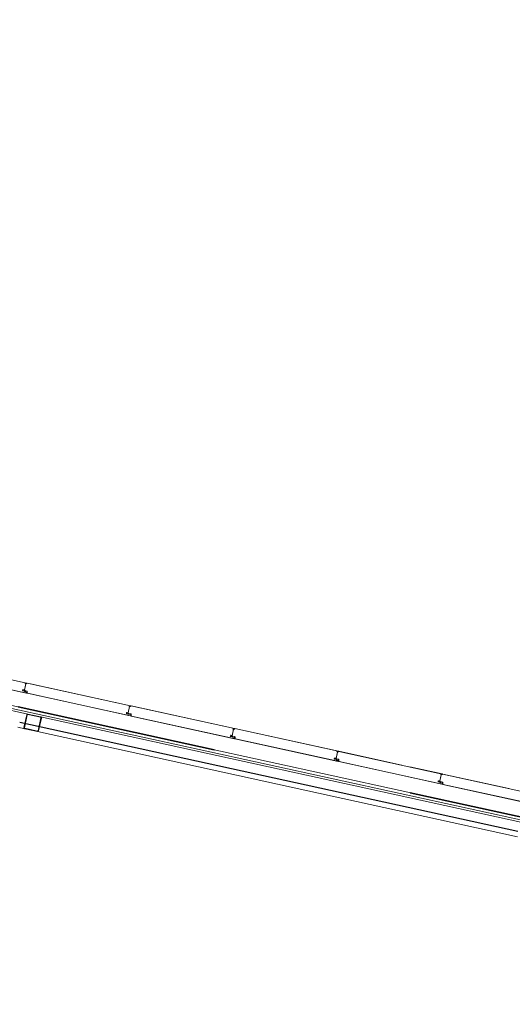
# Model space of a CAD drawing. Header units: metres. Extents: x 233012 to 233264, y 553571 to 554014.
# Tile 7 of 256: x 233059.8 to 233064.71, y 553701.98 to 553711.79. Entities that reach past the tile are written whole.
import ezdxf

# ---------------------------------------------------------------- set-up
doc = ezdxf.new("R2010")
doc.units = ezdxf.units.M
doc.linetypes.add('NLCS-HIDDEN', pattern=[4, 2, -2])
for name, color, linetype, lineweight in [('A-N---NPP', 251, 'NLCS-HIDDEN', 9), ('A-NA23_vloer', 252, 'Continuous', 0), ('A-NL$1B_3D-modellen_algemeen', 252, 'Continuous', 5), ('A-NL$1B_3D-modellen_algemeen-drsn', 252, 'Continuous', 5)]:
    doc.layers.add(name, color=color, linetype=linetype, lineweight=lineweight)

# ---------------------------------------------------------------- blocks, each defined once
blk = doc.blocks.new('NLRS_41_GM_WPB_waterslag_gen_mie - waterslag-5582888-01_Situatie')
at = {"layer": 'A-NL$1B_3D-modellen_algemeen'}
blk.add_line((19.38, 0.279), (51.27, 0.279), dxfattribs=at)
blk = doc.blocks.new('NLRS_90_GM_groen wand_mie - NLRS_90_GM_groen wand_mie-7333991-01_Situatie')
at = {"layer": 'A-NL$1B_3D-modellen_algemeen'}
for p, q in [((-2.58, 0.15), (-7.48, 0.15)), ((-2.38, 0.15), (-2.45, 0.15)), ((-7.48, 0), (-2.58, 0)), ((-2.45, 0), (2.45, 0))]:
    blk.add_line(p, q, dxfattribs=at)
at = {"layer": 'A-NL$1B_3D-modellen_algemeen-drsn'}
for p, q in [((-2.39, 0.1), (-7.47, 0.1)), ((-2.59, 0.14), (-2.59, 0.01)), ((-2.585, 0.01), (-2.585, 0.14)), ((-2.45, 0.15), (-2.58, 0.15)), ((-2.58, 0.145), (-2.45, 0.145)), ((-2.445, 0.14), (-2.445, 0.01)), ((-2.44, 0.01), (-2.44, 0.14)), ((-7.47, 0.095), (-2.39, 0.095)), ((-2.45, 0.005), (-2.58, 0.005)), ((-2.58, 0), (-2.45, 0))]:
    blk.add_line(p, q, dxfattribs=at)
for centre, start, end in [((-2.58, 0.14), 90, 180), ((-2.45, 0.14), 0, 90)]:
    blk.add_arc(centre, 0.01, start, end, dxfattribs=at)
for centre, major_axis, start_param, end_param in [((-2.58, 0.14), (0.00061, 0.00496), 0.122489, 1.693285), ((-2.45, 0.14), (-0.00354, 0.00354), 3.926991, 5.497787), ((-2.58, 0.01), (0, 0.01), 1.570796, 3.141593), ((-2.58, 0.01), (0, 0.005), 1.570796, 3.141593), ((-2.45, 0.01), (-0.00305, 0.00396), 2.486496, 4.057293), ((-2.45, 0.01), (0.00143, 0.0099), 3.284618, 4.855415)]:
    blk.add_ellipse(centre, major_axis=major_axis, ratio=1, start_param=start_param, end_param=end_param, dxfattribs=at)

msp = doc.modelspace()

# ---------------------------------------------------------------- linework, layer by layer
at = {"layer": 'A-N---NPP', "lineweight": 35}
msp.add_line((233163.335, 553682.2875), (233034.9137, 553710.3894), dxfattribs=at)
at = {"layer": 'A-NA23_vloer', "flags": 128}
msp.add_lwpolyline([(233189.7304, 553676.5115), (233188.6615, 553671.627), (233028.9605, 553706.5739), (233096.3338, 554014.4585), (233264.2582, 553977.7124), (233263.9339, 553967.3248), (233258.9348, 553967.4302), (233259.131, 553973.716), (233100.1493, 554008.5053), (233034.9138, 553710.3894), (233189.7304, 553676.5115)], dxfattribs=at)
at = {"layer": 'A-NL$1B_3D-modellen_algemeen-drsn'}
for p, q in [((233059.8698, 553705.1833), (233058.8387, 553705.4089)), ((233058.8395, 553705.3074), (233059.8688, 553705.0822)), ((233058.8435, 553705.3076), (233059.8651, 553705.084)), ((233059.848, 553705.1007), (233059.8309, 553705.1045)), ((233059.8482, 553705.1017), (233059.8311, 553705.1055)), ((233059.8329, 553705.1149), (233059.8457, 553705.1132)), ((233059.8458, 553705.1142), (233059.8331, 553705.1159)), ((233059.8363, 553705.105), (233059.8471, 553705.1026)), ((233059.8365, 553705.1059), (233059.8473, 553705.1036)), ((233059.8609, 553705.1759), (233059.847, 553705.1124)), ((233059.8475, 553705.1145), (233059.8607, 553705.1748)), ((233059.8536, 553705.0964), (233059.8701, 553705.0928)), ((233059.8538, 553705.1068), (233059.8725, 553705.1027)), ((233059.8703, 553705.0938), (233059.8538, 553705.0974)), ((233059.8727, 553705.1036), (233059.8541, 553705.1077)), ((233059.8571, 553705.181), (233059.8697, 553705.1808)), ((233059.8696, 553705.1818), (233059.8572, 553705.182)), ((233060.9053, 553704.9567), (233059.8742, 553705.1823)), ((233059.8745, 553705.1003), (233059.875, 553705.0808)), ((233059.8759, 553705.0845), (233059.8755, 553705.1003)), ((233060.9056, 553704.9576), (233059.907, 553705.1762)), ((233059.875, 553705.0808), (233060.9043, 553704.8556)), ((233059.879, 553705.081), (233060.9006, 553704.8574)), ((233060.8964, 553704.9493), (233060.8825, 553704.8858)), ((233060.883, 553704.8879), (233060.8962, 553704.9482)), ((233060.8926, 553704.9544), (233060.9052, 553704.9542)), ((233060.9051, 553704.9552), (233060.8927, 553704.9554)), ((233060.9097, 553704.9557), (233061.9408, 553704.7301)), ((233061.9411, 553704.7311), (233060.9099, 553704.9567)), ((233060.8835, 553704.8742), (233060.8664, 553704.8779)), ((233060.8837, 553704.8751), (233060.8666, 553704.8789)), ((233060.8684, 553704.8883), (233060.8812, 553704.8866)), ((233060.8686, 553704.8893), (233060.8813, 553704.8876)), ((233060.8718, 553704.8784), (233060.8826, 553704.876)), ((233060.8828, 553704.877), (233060.872, 553704.8793)), ((233060.8891, 553704.8698), (233060.9056, 553704.8662)), ((233060.8893, 553704.8802), (233060.908, 553704.8761)), ((233060.9058, 553704.8672), (233060.8893, 553704.8708)), ((233060.8895, 553704.8811), (233060.9082, 553704.877)), ((233060.91, 553704.8737), (233060.9105, 553704.8542)), ((233060.9105, 553704.8542), (233061.9398, 553704.629)), ((233060.911, 553704.8737), (233060.9114, 553704.8579)), ((233061.9361, 553704.6308), (233060.9145, 553704.8544)), ((233061.9319, 553704.7227), (233061.918, 553704.6592)), ((233061.9185, 553704.6613), (233061.9317, 553704.7216)), ((233061.9281, 553704.7278), (233061.9406, 553704.7276)), ((233061.9282, 553704.7288), (233061.9406, 553704.7286)), ((233061.9452, 553704.7291), (233062.9763, 553704.5035)), ((233062.9766, 553704.5045), (233061.9454, 553704.7301)), ((233061.9019, 553704.6513), (233061.919, 553704.6476)), ((233061.9192, 553704.6485), (233061.9021, 553704.6523)), ((233061.9039, 553704.6617), (233061.9167, 553704.66)), ((233061.9168, 553704.661), (233061.9041, 553704.6627)), ((233061.9073, 553704.6518), (233061.9181, 553704.6494)), ((233061.9183, 553704.6504), (233061.9075, 553704.6528)), ((233061.9246, 553704.6433), (233061.9411, 553704.6396)), ((233061.9248, 553704.6536), (233061.9435, 553704.6495)), ((233061.9413, 553704.6406), (233061.9248, 553704.6442)), ((233061.925, 553704.6545), (233061.9437, 553704.6505)), ((233061.9455, 553704.6471), (233061.946, 553704.6276)), ((233061.946, 553704.6276), (233062.9753, 553704.4024)), ((233061.9465, 553704.6471), (233061.9469, 553704.6313)), ((233062.9716, 553704.4042), (233061.95, 553704.6278)), ((233062.9636, 553704.5012), (233062.9761, 553704.501)), ((233062.9637, 553704.5022), (233062.9761, 553704.502)), ((233062.9807, 553704.5026), (233064.0118, 553704.2769)), ((233063.6094, 553704.366), (233062.9809, 553704.5035)), ((233062.9545, 553704.421), (233062.9374, 553704.4247)), ((233062.9547, 553704.4219), (233062.9376, 553704.4257)), ((233062.9394, 553704.4351), (233062.9522, 553704.4335)), ((233062.9523, 553704.4344), (233062.9396, 553704.4361)), ((233062.9428, 553704.4252), (233062.9536, 553704.4228)), ((233062.943, 553704.4262), (233062.9538, 553704.4238)), ((233062.9674, 553704.4961), (233062.9535, 553704.4326)), ((233062.954, 553704.4347), (233062.9672, 553704.495)), ((233062.9766, 553704.4131), (233062.9601, 553704.4167)), ((233062.9603, 553704.427), (233062.979, 553704.4229)), ((233062.9768, 553704.414), (233062.9603, 553704.4176)), ((233062.9792, 553704.4239), (233062.9605, 553704.4279)), ((233062.981, 553704.4205), (233062.9815, 553704.401)), ((233062.9824, 553704.4047), (233062.982, 553704.4205)), ((233062.9815, 553704.401), (233064.0108, 553704.1758)), ((233062.9855, 553704.4012), (233064.0071, 553704.1776)), ((233064.0121, 553704.2779), (233063.6876, 553704.3489)), ((233063.9749, 553704.2085), (233063.9877, 553704.2069)), ((233063.9751, 553704.2095), (233063.9878, 553704.2079)), ((233064.0029, 553704.2695), (233063.989, 553704.206)), ((233063.9895, 553704.2081), (233064.0027, 553704.2684)), ((233063.9991, 553704.2746), (233064.0116, 553704.2744)), ((233064.0116, 553704.2754), (233063.9992, 553704.2756)), ((233064.0162, 553704.276), (233064.9964, 553704.0615)), ((233064.6742, 553704.133), (233064.0164, 553704.2769)), ((233063.99, 553704.1944), (233063.9729, 553704.1981)), ((233063.9902, 553704.1953), (233063.9731, 553704.1991)), ((233063.9783, 553704.1986), (233063.9891, 553704.1962)), ((233063.9893, 553704.1972), (233063.9785, 553704.1996)), ((233064.0121, 553704.1865), (233063.9956, 553704.1901)), ((233063.9958, 553704.2004), (233064.0145, 553704.1963)), ((233064.0123, 553704.1874), (233063.9958, 553704.191)), ((233063.996, 553704.2014), (233064.0147, 553704.1973)), ((233064.0165, 553704.1939), (233064.017, 553704.1744)), ((233064.017, 553704.1744), (233064.9752, 553703.9647)), ((233064.0179, 553704.1781), (233064.0175, 553704.1939)), ((233064.021, 553704.1746), (233064.9754, 553703.9657))]:
    msp.add_line(p, q, dxfattribs=at)
for centre, major_axis, ratio, start_param, end_param in [((233059.8316, 553705.1079), (-0.0033, 0.00116), 1, 0.122489, 1.693286), ((233059.8316, 553705.1079), (-0.0033, 0.00116), 1, 0.122489, 1.693286), ((233059.8316, 553705.1079), (-0.0016, 0.00192), 1, 0.662909, 2.233706), ((233059.8326, 553705.1124), (0.0035, -0.00014), 1, 1.481303, 2.964833), ((233059.8326, 553705.1124), (-0.00319, 0.00145), 1, 5.011082, 6.494612), ((233059.8326, 553705.1124), (-0.00209, 0.00137), 1, 5.162977, 6.646507), ((233059.837, 553705.1081), (-0.00094, 0.00306), 1, 1.055608, 2.626404), ((233059.8373, 553705.1097), (0.00204, 0.00246), 1, 0.564994, 2.048524), ((233059.837, 553705.1081), (-0.00023, 0.00219), 1, 1.249046, 2.819842), ((233059.837, 553705.1081), (-0.00023, 0.00219), 1, 1.249046, 2.819842), ((233059.8373, 553705.1097), (-0.00177, 0.00131), 1, 5.221733, 6.705263), ((233059.8373, 553705.1097), (-0.00208, 0.00072), 1, 4.916898, 6.400428), ((233059.8456, 553705.1144), (-0.00341, 0.00077), 1, 1.664264, 2.402198), ((233059.8456, 553705.1144), (0.00012, 0.0035), 1, 3.048082, 3.786017), ((233059.8456, 553705.1144), (-0.00152, 0.00199), 1, 2.360264, 3.114134), ((233059.8459, 553705.1149), (0.00153, 0.00061), 1, 4.202447, 5.685977), ((233059.8459, 553705.1149), (0.000281, 0.000586), 1, 3.460683, 4.944212), ((233059.8459, 553705.1149), (0.000634, 0.000142), 1, 4.363322, 5.846852), ((233059.8478, 553705.1057), (-0.00052, 0.00316), 1, 2.764345, 4.299093), ((233059.8478, 553705.1057), (-0.00029, 0.00218), 1, 2.796726, 4.331349), ((233059.8478, 553705.1057), (0.00005, 0.0022), 1, 2.951707, 4.48633), ((233059.8475, 553705.0986), (0.00113, 0.00189), 1, 6.046079, 6.604935), ((233059.8475, 553705.0986), (0.00166, 0.00144), 1, 0.083893, 0.64275), ((233059.8475, 553705.0986), (0.00056, 0.00315), 1, 5.686243, 6.2451), ((233059.8533, 553705.1043), (-0.00322, 0.00138), 1, 4.902642, 6.438001), ((233059.8533, 553705.1043), (0.00278, 0.00212), 1, 0.704419, 2.239778), ((233059.8533, 553705.1043), (0.00247, -0.0004), 1, 1.517566, 3.052924), ((233059.8544, 553705.0999), (0.00295, 0.00188), 1, 3.371735, 3.930592), ((233059.8544, 553705.0999), (0.0035, -0.00016), 1, 3.985195, 4.544052), ((233059.8544, 553705.0999), (0.00225, 0.00108), 1, 3.490623, 4.04948), ((233059.857, 553705.1786), (-0.00186, 0.00069), 1, 0.040866, 1.709453), ((233059.8571, 553705.179), (0.00195, 0.00045), 1, 1.326327, 2.798059), ((233059.8574, 553705.179), (-0.00126, 0.00031), 1, 4.933576, 7.877773), ((233059.8574, 553705.179), (0.000291, 0.000034), 1, 1.43767, 4.381867), ((233059.8574, 553705.179), (0.000275, 0.000102), 1, 1.198998, 4.143195), ((233059.8597, 553705.175), (0.000608, 0.000794), 1, 5.150418, 6.721214), ((233059.8599, 553705.1761), (0.000467, 0.000884), 1, 4.982599, 6.553395), ((233059.867, 553705.1792), (0.000113, 0.000994), 1, 5.278694, 6.377924), ((233059.8697, 553705.1805), (0.0013, 0.0027), 1, 2.472128, 4.943664), ((233059.8697, 553705.1805), (0.00023, 0.00299), 1, 2.099436, 4.570971), ((233059.8697, 553705.1805), (0.00017, 0.00199), 1, 2.107302, 4.578591), ((233059.8695, 553705.1826), (0.000117, 0.000791), 1, 3.465414, 5.959476), ((233059.8695, 553705.1826), (-0.000547, 0.000584), 1, 2.566065, 5.060127), ((233059.8695, 553705.1826), (-0.00075, 0.00164), 1, 2.825219, 5.469697), ((233059.8696, 553705.0907), (0.0014, 0.0017), 1, 4.924274, 6.758459), ((233059.8696, 553705.0907), (0.00205, 0.00081), 1, 5.42827, 7.262456), ((233059.8696, 553705.0907), (0.00282, 0.00151), 1, 5.313654, 7.14784), ((233059.874, 553705.1814), (-0.00138, 0.00145), 1, 5.307534, 6.87833), ((233059.872, 553705.1002), (-0.00108, 0.00225), 1, 4.29038, 5.620278), ((233059.872, 553705.1002), (0.0032, 0.00143), 1, 5.888446, 7.218344), ((233059.872, 553705.1002), (-0.00217, 0.00275), 1, 4.069193, 5.39909), ((233059.874, 553705.1814), (0.001, 0.000016), 1, 1.338972, 2.909768), ((233059.874, 553705.1814), (0.001, 0.000016), 1, 1.338972, 2.909768), ((233059.866, 553705.0881), (-0.00007, 0.0042), 1, 2.909966, 4.217373), ((233059.866, 553705.0881), (0.0024, 0.00345), 1, 3.534291, 4.841698), ((233059.8799, 553705.0849), (-0.00267, 0.00298), 1, 0.931354, 2.19532), ((233059.8799, 553705.0849), (0.00344, 0.00203), 1, 2.699863, 3.963829), ((233060.8925, 553704.952), (-0.00186, 0.00069), 1, 0.040866, 1.709453), ((233060.8926, 553704.9524), (0.00195, 0.00045), 1, 1.326327, 2.798059), ((233060.8929, 553704.9524), (-0.00126, 0.00031), 1, 4.933576, 7.877773), ((233060.8929, 553704.9524), (0.000291, 0.000034), 1, 1.43767, 4.381867), ((233060.8929, 553704.9524), (0.000275, 0.000102), 1, 1.198998, 4.143195), ((233060.8952, 553704.9484), (0.000608, 0.000794), 1, 5.150418, 6.721214), ((233060.8954, 553704.9495), (0.000467, 0.000884), 1, 4.982599, 6.553395), ((233060.9025, 553704.9526), (0.000113, 0.000994), 1, 5.278694, 6.377924), ((233060.9052, 553704.9539), (0.0013, 0.0027), 1, 2.472128, 4.943664), ((233060.9052, 553704.9539), (0.00023, 0.00299), 1, 2.099436, 4.570971), ((233060.9052, 553704.9539), (0.00017, 0.00199), 1, 2.107302, 4.578591), ((233060.905, 553704.956), (0.000117, 0.000791), 1, 3.465414, 5.959476), ((233060.905, 553704.956), (-0.000547, 0.000584), 1, 2.566065, 5.060127), ((233060.905, 553704.956), (-0.00075, 0.00164), 1, 2.825219, 5.469697), ((233060.9095, 553704.9548), (-0.00138, 0.00145), 1, 5.307534, 6.87833), ((233060.9095, 553704.9548), (0.001, 0.000016), 1, 1.338972, 2.909768), ((233060.9095, 553704.9548), (0.001, 0.000016), 1, 1.338972, 2.909768), ((233060.8671, 553704.8813), (-0.0033, 0.00116), 1, 0.122489, 1.693286), ((233060.8671, 553704.8813), (-0.0033, 0.00116), 1, 0.122489, 1.693286), ((233060.8671, 553704.8813), (-0.0016, 0.00192), 1, 0.662909, 2.233706), ((233060.8681, 553704.8858), (0.0035, -0.00014), 1, 1.481303, 2.964833), ((233060.8681, 553704.8858), (-0.00319, 0.00145), 1, 5.011082, 6.494612), ((233060.8681, 553704.8858), (-0.00209, 0.00137), 1, 5.162977, 6.646507), ((233060.8725, 553704.8815), (-0.00094, 0.00306), 1, 1.055608, 2.626404), ((233060.8728, 553704.8831), (0.00204, 0.00246), 1, 0.564994, 2.048524), ((233060.8725, 553704.8815), (-0.00023, 0.00219), 1, 1.249046, 2.819842), ((233060.8725, 553704.8815), (-0.00023, 0.00219), 1, 1.249046, 2.819842), ((233060.8728, 553704.8831), (-0.00177, 0.00131), 1, 5.221733, 6.705263), ((233060.8728, 553704.8831), (-0.00208, 0.00072), 1, 4.916898, 6.400428), ((233060.8811, 553704.8878), (-0.00341, 0.00077), 1, 1.664264, 2.402198), ((233060.8811, 553704.8878), (0.00012, 0.0035), 1, 3.048082, 3.786017), ((233060.8811, 553704.8878), (-0.00152, 0.00199), 1, 2.360264, 3.114134), ((233060.8814, 553704.8883), (0.00153, 0.00061), 1, 4.202447, 5.685977), ((233060.8814, 553704.8883), (0.000281, 0.000586), 1, 3.460683, 4.944212), ((233060.8814, 553704.8883), (0.000634, 0.000142), 1, 4.363322, 5.846852), ((233060.8833, 553704.8791), (-0.00052, 0.00316), 1, 2.764345, 4.299093), ((233060.8833, 553704.8791), (-0.00029, 0.00218), 1, 2.796726, 4.331349), ((233060.8833, 553704.8791), (0.00005, 0.0022), 1, 2.951707, 4.48633), ((233060.883, 553704.872), (0.00113, 0.00189), 1, 6.046079, 6.604935), ((233060.883, 553704.872), (0.00166, 0.00144), 1, 0.083893, 0.64275), ((233060.883, 553704.872), (0.00056, 0.00315), 1, 5.686243, 6.2451), ((233060.8888, 553704.8777), (-0.00322, 0.00138), 1, 4.902642, 6.438001), ((233060.8888, 553704.8777), (0.00278, 0.00212), 1, 0.704419, 2.239778), ((233060.8888, 553704.8777), (0.00247, -0.0004), 1, 1.517566, 3.052924), ((233060.8899, 553704.8733), (0.00295, 0.00188), 1, 3.371735, 3.930592), ((233060.8899, 553704.8733), (0.0035, -0.00016), 1, 3.985195, 4.544052), ((233060.8899, 553704.8733), (0.00225, 0.00108), 1, 3.490623, 4.04948), ((233060.9015, 553704.8615), (-0.00007, 0.0042), 1, 2.909966, 4.217373), ((233060.9015, 553704.8615), (0.0024, 0.00345), 1, 3.534291, 4.841698), ((233060.9051, 553704.8641), (0.0014, 0.0017), 1, 4.924274, 6.758459), ((233060.9051, 553704.8641), (0.00205, 0.00081), 1, 5.42827, 7.262456), ((233060.9051, 553704.8641), (0.00282, 0.00151), 1, 5.313654, 7.14784), ((233060.9075, 553704.8736), (-0.00108, 0.00225), 1, 4.29038, 5.620278), ((233060.9075, 553704.8736), (0.0032, 0.00143), 1, 5.888446, 7.218344), ((233060.9075, 553704.8736), (-0.00217, 0.00275), 1, 4.069193, 5.39909), ((233060.9154, 553704.8583), (-0.00267, 0.00298), 1, 0.931354, 2.19532), ((233060.9154, 553704.8583), (0.00344, 0.00203), 1, 2.699863, 3.963829), ((233061.928, 553704.7254), (-0.00186, 0.00069), 1, 0.040866, 1.709453), ((233061.9281, 553704.7258), (0.00195, 0.00045), 1, 1.326327, 2.798059), ((233061.9284, 553704.7258), (-0.00126, 0.00031), 1, 4.933576, 7.877773), ((233061.9284, 553704.7258), (0.000291, 0.000034), 1, 1.43767, 4.381867), ((233061.9284, 553704.7258), (0.000275, 0.000102), 1, 1.198998, 4.143195), ((233061.9307, 553704.7218), (0.000608, 0.000794), 1, 5.150418, 6.721214), ((233061.9309, 553704.7229), (0.000467, 0.000884), 1, 4.982599, 6.553395), ((233061.938, 553704.726), (0.000113, 0.000994), 1, 5.278694, 6.377924), ((233061.9407, 553704.7273), (0.0013, 0.0027), 1, 2.472128, 4.943664), ((233061.9407, 553704.7273), (0.00023, 0.00299), 1, 2.099436, 4.570971), ((233061.9407, 553704.7273), (0.00017, 0.00199), 1, 2.107302, 4.578591), ((233061.9404, 553704.7294), (-0.00075, 0.00164), 1, 2.825219, 5.469697), ((233061.9404, 553704.7294), (0.000117, 0.000791), 1, 3.465414, 5.959476), ((233061.9404, 553704.7294), (-0.000547, 0.000584), 1, 2.566065, 5.060127), ((233061.945, 553704.7282), (-0.00138, 0.00145), 1, 5.307534, 6.87833), ((233061.945, 553704.7282), (0.001, 0.000016), 1, 1.338972, 2.909768), ((233061.945, 553704.7282), (0.001, 0.000016), 1, 1.338972, 2.909768), ((233061.9026, 553704.6547), (-0.0033, 0.00116), 1, 0.122489, 1.693286), ((233061.9026, 553704.6547), (-0.0033, 0.00116), 1, 0.122489, 1.693286), ((233061.9026, 553704.6547), (-0.0016, 0.00192), 1, 0.662909, 2.233706), ((233061.9036, 553704.6592), (0.0035, -0.00014), 1, 1.481303, 2.964833), ((233061.9036, 553704.6592), (-0.00319, 0.00145), 1, 5.011082, 6.494612), ((233061.9036, 553704.6592), (-0.00209, 0.00137), 1, 5.162977, 6.646507), ((233061.908, 553704.6549), (-0.00094, 0.00306), 1, 1.055608, 2.626404), ((233061.9083, 553704.6566), (0.00204, 0.00246), 1, 0.564994, 2.048524), ((233061.908, 553704.6549), (-0.00023, 0.00219), 1, 1.249046, 2.819842), ((233061.908, 553704.6549), (-0.00023, 0.00219), 1, 1.249046, 2.819842), ((233061.9083, 553704.6566), (-0.00177, 0.00131), 1, 5.221733, 6.705263), ((233061.9083, 553704.6566), (-0.00208, 0.00072), 1, 4.916898, 6.400428), ((233061.9166, 553704.6612), (-0.00341, 0.00077), 1, 1.664264, 2.402198), ((233061.9166, 553704.6612), (0.00012, 0.0035), 1, 3.048082, 3.786017), ((233061.9166, 553704.6612), (-0.00152, 0.00199), 1, 2.360264, 3.114134), ((233061.9169, 553704.6617), (0.00153, 0.00061), 1, 4.202447, 5.685977), ((233061.9169, 553704.6617), (0.000281, 0.000586), 1, 3.460683, 4.944212), ((233061.9169, 553704.6617), (0.000634, 0.000142), 1, 4.363322, 5.846852), ((233061.9188, 553704.6525), (-0.00052, 0.00316), 1, 2.764345, 4.299093), ((233061.9188, 553704.6525), (-0.00029, 0.00218), 1, 2.796726, 4.331349), ((233061.9188, 553704.6525), (0.00005, 0.0022), 1, 2.951707, 4.48633), ((233061.9185, 553704.6454), (0.00113, 0.00189), 1, 6.046079, 6.604935), ((233061.9185, 553704.6454), (0.00166, 0.00144), 1, 0.083893, 0.64275), ((233061.9185, 553704.6454), (0.00056, 0.00315), 1, 5.686243, 6.2451), ((233061.9243, 553704.6511), (-0.00322, 0.00138), 1, 4.902642, 6.438001), ((233061.9243, 553704.6511), (0.00278, 0.00212), 1, 0.704419, 2.239778), ((233061.9243, 553704.6511), (0.00247, -0.0004), 1, 1.517566, 3.052924), ((233061.9254, 553704.6467), (0.00295, 0.00188), 1, 3.371735, 3.930592), ((233061.9254, 553704.6467), (0.0035, -0.00016), 1, 3.985195, 4.544052), ((233061.9254, 553704.6467), (0.00225, 0.00108), 1, 3.490623, 4.04948), ((233061.937, 553704.6349), (-0.00007, 0.0042), 1, 2.909966, 4.217373), ((233061.937, 553704.6349), (0.0024, 0.00345), 1, 3.534291, 4.841698), ((233061.9406, 553704.6375), (0.0014, 0.0017), 1, 4.924274, 6.758459), ((233061.9406, 553704.6375), (0.00205, 0.00081), 1, 5.42827, 7.262456), ((233061.9406, 553704.6375), (0.00282, 0.00151), 1, 5.313654, 7.14784), ((233061.943, 553704.647), (-0.00108, 0.00225), 1, 4.29038, 5.620278), ((233061.943, 553704.647), (0.0032, 0.00143), 1, 5.888446, 7.218344), ((233061.943, 553704.647), (-0.00217, 0.00275), 1, 4.069193, 5.39909), ((233061.9509, 553704.6317), (-0.00267, 0.00298), 1, 0.931354, 2.19532), ((233061.9509, 553704.6317), (0.00344, 0.00203), 1, 2.699863, 3.963829), ((233062.9636, 553704.4992), (0.00195, 0.00045), 1, 1.326327, 2.798059), ((233062.9759, 553704.5028), (-0.00075, 0.00164), 1, 2.825219, 5.469697), ((233062.9759, 553704.5028), (0.000117, 0.000791), 1, 3.465414, 5.959476), ((233062.9759, 553704.5028), (-0.000547, 0.000584), 1, 2.566065, 5.060127), ((233062.9804, 553704.5016), (-0.00138, 0.00145), 1, 5.307534, 6.87833), ((233062.9804, 553704.5016), (0.001, 0.000016), 1, 1.338972, 2.909768), ((233062.9804, 553704.5016), (0.001, 0.000016), 1, 1.338972, 2.909768), ((233062.9381, 553704.4281), (-0.0033, 0.00116), 1, 0.122489, 1.693286), ((233062.9381, 553704.4281), (-0.0033, 0.00116), 1, 0.122489, 1.693286), ((233062.9381, 553704.4281), (-0.0016, 0.00192), 1, 0.662909, 2.233706), ((233062.9391, 553704.4326), (0.0035, -0.00014), 1, 1.481303, 2.964833), ((233062.9391, 553704.4326), (-0.00319, 0.00145), 1, 5.011082, 6.494612), ((233062.9391, 553704.4326), (-0.00209, 0.00137), 1, 5.162977, 6.646507), ((233062.9435, 553704.4283), (-0.00094, 0.00306), 1, 1.055608, 2.626404), ((233062.9438, 553704.43), (0.00204, 0.00246), 1, 0.564994, 2.048524), ((233062.9435, 553704.4283), (-0.00023, 0.00219), 1, 1.249046, 2.819842), ((233062.9435, 553704.4283), (-0.00023, 0.00219), 1, 1.249046, 2.819842), ((233062.9438, 553704.43), (-0.00177, 0.00131), 1, 5.221733, 6.705263), ((233062.9438, 553704.43), (-0.00208, 0.00072), 1, 4.916898, 6.400428), ((233062.9521, 553704.4346), (-0.00341, 0.00077), 1, 1.664264, 2.402198), ((233062.9521, 553704.4346), (0.00012, 0.0035), 1, 3.048082, 3.786017), ((233062.9521, 553704.4346), (-0.00152, 0.00199), 1, 2.360264, 3.114134), ((233062.9524, 553704.4351), (0.00153, 0.00061), 1, 4.202447, 5.685977), ((233062.9524, 553704.4351), (0.000281, 0.000586), 1, 3.460683, 4.944212), ((233062.9524, 553704.4351), (0.000634, 0.000142), 1, 4.363322, 5.846852), ((233062.9543, 553704.4259), (-0.00052, 0.00316), 1, 2.764345, 4.299093), ((233062.9543, 553704.4259), (-0.00029, 0.00218), 1, 2.796726, 4.331349), ((233062.9543, 553704.4259), (0.00005, 0.0022), 1, 2.951707, 4.48633), ((233062.954, 553704.4188), (0.00113, 0.00189), 1, 6.046079, 6.604935), ((233062.954, 553704.4188), (0.00166, 0.00144), 1, 0.083893, 0.64275), ((233062.954, 553704.4188), (0.00056, 0.00315), 1, 5.686243, 6.2451), ((233062.9598, 553704.4245), (-0.00322, 0.00138), 1, 4.902642, 6.438001), ((233062.9598, 553704.4245), (0.00278, 0.00212), 1, 0.704419, 2.239778), ((233062.9598, 553704.4245), (0.00247, -0.0004), 1, 1.517566, 3.052924), ((233062.9609, 553704.4201), (0.00295, 0.00188), 1, 3.371735, 3.930592), ((233062.9609, 553704.4201), (0.0035, -0.00016), 1, 3.985195, 4.544052), ((233062.9609, 553704.4201), (0.00225, 0.00108), 1, 3.490623, 4.04948), ((233062.9635, 553704.4988), (-0.00186, 0.00069), 1, 0.040866, 1.709453), ((233062.9639, 553704.4993), (-0.00126, 0.00031), 1, 4.933576, 7.877773), ((233062.9639, 553704.4993), (0.000291, 0.000034), 1, 1.43767, 4.381867), ((233062.9639, 553704.4993), (0.000275, 0.000102), 1, 1.198998, 4.143195), ((233062.9662, 553704.4952), (0.000608, 0.000794), 1, 5.150418, 6.721214), ((233062.9664, 553704.4963), (0.000467, 0.000884), 1, 4.982599, 6.553395), ((233062.9725, 553704.4083), (-0.00007, 0.0042), 1, 2.909966, 4.217373), ((233062.9725, 553704.4083), (0.0024, 0.00345), 1, 3.534291, 4.841698), ((233062.9735, 553704.4994), (0.000113, 0.000994), 1, 5.278694, 6.377924), ((233062.9762, 553704.5007), (0.0013, 0.0027), 1, 2.472128, 4.943664), ((233062.9762, 553704.5007), (0.00023, 0.00299), 1, 2.099436, 4.570971), ((233062.9762, 553704.5007), (0.00017, 0.00199), 1, 2.107302, 4.578591), ((233062.9761, 553704.4109), (0.0014, 0.0017), 1, 4.924274, 6.758459), ((233062.9761, 553704.4109), (0.00205, 0.00081), 1, 5.42827, 7.262456), ((233062.9761, 553704.4109), (0.00282, 0.00151), 1, 5.313654, 7.14784), ((233062.9785, 553704.4204), (-0.00108, 0.00225), 1, 4.29038, 5.620278), ((233062.9785, 553704.4204), (0.0032, 0.00143), 1, 5.888446, 7.218344), ((233062.9785, 553704.4204), (-0.00217, 0.00275), 1, 4.069193, 5.39909), ((233062.9864, 553704.4051), (-0.00267, 0.00298), 1, 0.931354, 2.19532), ((233062.9864, 553704.4051), (0.00344, 0.00203), 1, 2.699863, 3.963829), ((233063.9746, 553704.206), (0.0035, -0.00014), 1, 1.481303, 2.964833), ((233063.9746, 553704.206), (-0.00319, 0.00145), 1, 5.011082, 6.494612), ((233063.9746, 553704.206), (-0.00209, 0.00137), 1, 5.162977, 6.646507), ((233063.9879, 553704.2085), (0.00153, 0.00061), 1, 4.202447, 5.685977), ((233063.9879, 553704.2085), (0.000281, 0.000586), 1, 3.460683, 4.944212), ((233063.9879, 553704.2085), (0.000634, 0.000142), 1, 4.363322, 5.846852), ((233063.999, 553704.2723), (-0.00186, 0.00069), 1, 0.040866, 1.709453), ((233063.9991, 553704.2726), (0.00195, 0.00045), 1, 1.326327, 2.798059), ((233063.9994, 553704.2727), (0.00106, 0.00075), 1, 0.937256, 3.881453), ((233063.9994, 553704.2727), (0.000086, 0.00028), 0.999999, 0.279933, 3.224131), ((233063.9994, 553704.2727), (0.000272, 0.00011), 1, 1.16908, 4.113277), ((233064.0017, 553704.2686), (0.000608, 0.000794), 1, 5.150418, 6.721214), ((233064.0019, 553704.2698), (0.000614, 0.000789), 1, 5.158248, 6.729044), ((233064.009, 553704.2728), (-0.000225, 0.000974), 1, 4.939154, 6.038385), ((233064.0117, 553704.2741), (0.00269, 0.00133), 1, 3.136534, 5.608069), ((233064.0117, 553704.2741), (-0.00298, 0.00032), 1, 0.561794, 3.033329), ((233064.0117, 553704.2741), (0.00067, 0.00189), 1, 2.364537, 4.835826), ((233064.0114, 553704.2762), (-0.00075, 0.00164), 1, 2.825219, 5.469697), ((233064.0114, 553704.2762), (0.000117, 0.000791), 1, 3.465414, 5.959476), ((233064.0114, 553704.2762), (-0.000547, 0.000584), 1, 2.566065, 5.060127), ((233064.0159, 553704.275), (-0.0007, 0.00187), 1, 5.711822, 7.282619), ((233064.0159, 553704.275), (-0.000212, 0.000977), 1, 5.853719, 7.424516), ((233064.0159, 553704.275), (-0.000212, 0.000977), 1, 5.853719, 7.424516), ((233063.9736, 553704.2015), (-0.0033, 0.00116), 1, 0.122489, 1.693286), ((233063.9736, 553704.2015), (-0.0033, 0.00116), 1, 0.122489, 1.693286), ((233063.9736, 553704.2015), (-0.0016, 0.00192), 1, 0.662909, 2.233706), ((233063.9789, 553704.2017), (-0.00059, 0.00314), 1, 1.16908, 2.739876), ((233063.9793, 553704.2034), (-0.00319, 0.0002), 1, 4.648307, 6.131837), ((233063.9789, 553704.2017), (-0.00219, 0.00024), 1, 6.17547, 7.746266), ((233063.9789, 553704.2017), (-0.00219, 0.00024), 1, 6.17547, 7.746266), ((233063.9793, 553704.2034), (-0.00216, 0.00041), 1, 4.770796, 6.254326), ((233063.9793, 553704.2034), (0.00219, 0.00018), 1, 1.360094, 2.843624), ((233063.9876, 553704.2081), (-0.00332, 0.0011), 1, 1.76227, 2.500204), ((233063.9876, 553704.2081), (0.00347, 0.00048), 1, 4.445861, 5.183795), ((233063.9876, 553704.2081), (0.0025, 0.00007), 1, 4.554737, 5.308606), ((233063.9898, 553704.1993), (-0.00127, 0.00294), 1, 2.518994, 4.053742), ((233063.9898, 553704.1993), (-0.00138, 0.00171), 1, 2.248847, 3.78347), ((233063.9898, 553704.1993), (-0.00097, 0.00198), 1, 2.46938, 4.004002), ((233063.9895, 553704.1922), (0.00113, 0.00189), 1, 6.046079, 6.604935), ((233063.9895, 553704.1922), (0.00166, 0.00144), 1, 0.083893, 0.64275), ((233063.9895, 553704.1922), (0.00056, 0.00315), 1, 5.686243, 6.2451), ((233063.9953, 553704.1979), (0.00173, 0.00304), 1, 0.302703, 1.838061), ((233063.9953, 553704.1979), (-0.00043, 0.00347), 1, 5.943646, 7.479005), ((233063.9953, 553704.1979), (-0.00049, 0.00245), 1, 5.871438, 7.406797), ((233063.9964, 553704.1935), (0.00295, 0.00188), 1, 3.371735, 3.930592), ((233063.9964, 553704.1935), (0.0035, -0.00016), 1, 3.985195, 4.544052), ((233063.9964, 553704.1935), (0.00225, 0.00108), 1, 3.490623, 4.04948), ((233064.008, 553704.1817), (-0.00007, 0.0042), 1, 2.909966, 4.217373), ((233064.008, 553704.1817), (0.0024, 0.00345), 1, 3.534291, 4.841698), ((233064.0116, 553704.1843), (0.0014, 0.0017), 1, 4.924274, 6.758459), ((233064.0116, 553704.1843), (0.00205, 0.00081), 1, 5.42827, 7.262456), ((233064.0116, 553704.1843), (0.00282, 0.00151), 1, 5.313654, 7.14784), ((233064.014, 553704.1938), (-0.00132, 0.00212), 1, 4.182663, 5.512561), ((233064.014, 553704.1938), (0.00273, 0.00219), 1, 5.63097, 6.960868), ((233064.014, 553704.1938), (0.00097, 0.00336), 1, 5.019124, 6.349022), ((233064.0219, 553704.1785), (-0.0011, 0.00385), 1, 1.384672, 2.648638), ((233064.0219, 553704.1785), (-0.00251, 0.00312), 1, 0.984513, 2.248479)]:
    msp.add_ellipse(centre, major_axis=major_axis, ratio=ratio, start_param=start_param, end_param=end_param, dxfattribs=at)

# ---------------------------------------------------------------- block references
at = {"layer": 'A-NL$1B_3D-modellen_algemeen'}
for name, p, rotation in [('NLRS_41_GM_WPB_waterslag_gen_mie - waterslag-5582888-01_Situatie', (233085.052, 553699.6738), 167.6567290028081), ('NLRS_90_GM_groen wand_mie - NLRS_90_GM_groen wand_mie-7333991-01_Situatie', (233057.4886, 553705.3983), 167.6567290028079)]:
    msp.add_blockref(name, p, dxfattribs=dict(at, rotation=rotation))

doc.saveas('drawing.dxf')
